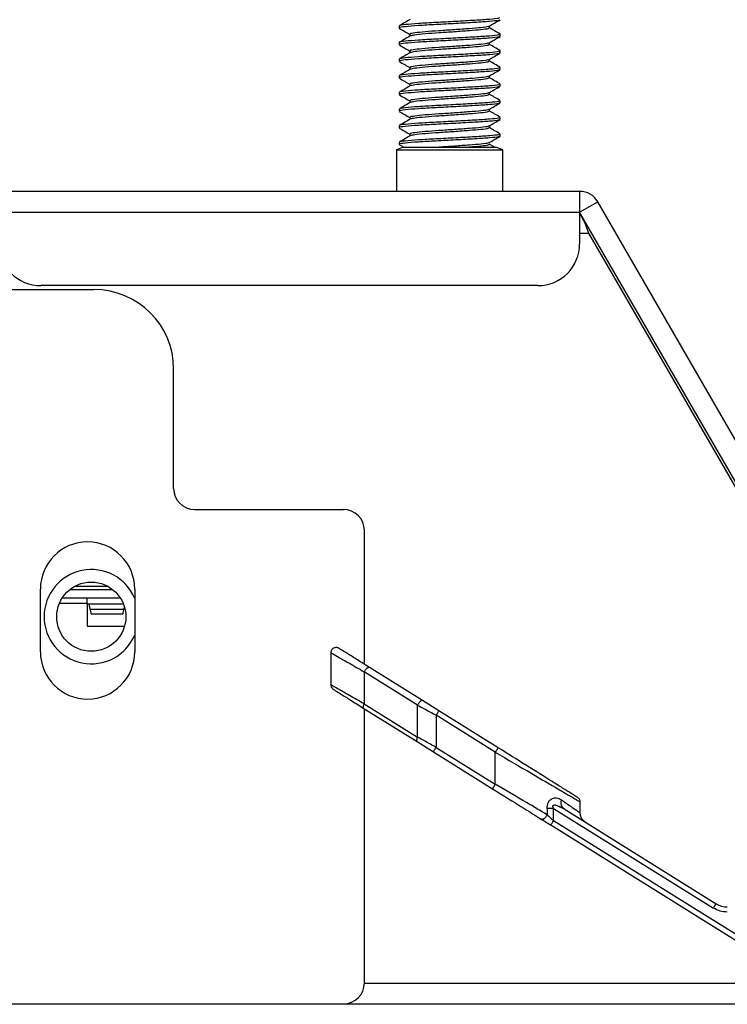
# Paper-space layout 'Sheet2' of a CAD drawing. Header units: millimetres. Extents: x 0 to 1118, y 0 to 864.
# Tile 21 of 232: x 323 to 334, y 160 to 176. Entities that reach past the tile are written whole.
import ezdxf

# ---------------------------------------------------------------- set-up
doc = ezdxf.new("R2010")
doc.units = ezdxf.units.MM

psp = doc.layouts.new('Sheet2')

# ---------------------------------------------------------------- linework, layer by layer
at = {"color": 7, "linetype": 'Continuous', "lineweight": 30}
for p, q in [((328.8049, 175.4373), (328.8049, 175.4042)), ((328.9768, 175.305), (328.9768, 175.2744)), ((330.2417, 175.4042), (330.2417, 175.4349)), ((330.4136, 175.2719), (330.4136, 175.305)), ((328.8049, 175.1727), (328.8049, 175.1396)), ((330.2417, 175.1396), (330.2417, 175.1703)), ((328.9768, 175.0404), (328.9768, 175.0098)), ((330.4136, 175.0073), (330.4136, 175.0404)), ((328.8049, 174.9081), (328.8049, 174.8751)), ((330.2417, 174.8751), (330.2417, 174.9058)), ((328.9768, 174.7758), (328.9768, 174.7452)), ((330.4136, 174.7428), (330.4136, 174.7758)), ((328.8049, 174.6435), (328.8049, 174.6105)), ((328.9768, 174.5113), (328.9768, 174.4806)), ((330.2417, 174.6105), (330.2417, 174.6412)), ((330.4136, 174.4782), (330.4136, 174.5113)), ((328.8049, 174.379), (328.8049, 174.3459)), ((330.2417, 174.3459), (330.2417, 174.3766)), ((328.9768, 174.2467), (328.9768, 174.216)), ((330.4136, 174.2136), (330.4136, 174.2467)), ((328.8049, 174.1144), (328.8049, 174.0813)), ((330.2417, 174.0813), (330.2417, 174.112)), ((328.9768, 173.9821), (328.9768, 173.9514)), ((330.4136, 173.949), (330.4136, 173.9821)), ((328.8049, 173.8498), (328.8049, 173.8167)), ((328.9768, 173.7175), (328.9768, 173.6869)), ((330.2417, 173.8167), (330.2417, 173.8474)), ((330.4136, 173.6844), (330.4136, 173.7175)), ((328.8049, 173.5852), (328.8049, 173.5521)), ((328.8727, 173.5074), (328.7626, 173.4674)), ((328.7626, 173.4674), (328.7626, 172.8057)), ((328.7626, 173.4674), (330.4251, 173.4674)), ((328.8079, 173.5486), (328.8796, 173.507)), ((328.8727, 173.5074), (330.3459, 173.5074)), ((330.3166, 173.5112), (330.2383, 173.5566)), ((330.4559, 173.4674), (330.3459, 173.5074)), ((330.4251, 173.4674), (330.4559, 173.4674)), ((330.4559, 172.8057), (330.4559, 173.4674)), ((331.6758, 172.8057), (322.4449, 172.8057)), ((331.6758, 172.8057), (331.6758, 172.4724)), ((331.6758, 172.4724), (331.9645, 172.6391)), ((334.8683, 167.6096), (331.9645, 172.6391)), ((322.4449, 172.4724), (331.6758, 172.4724)), ((331.6758, 172.4724), (331.6758, 171.9724)), ((334.5796, 167.4429), (331.6758, 172.4724)), ((331.8177, 172.1391), (334.6718, 167.1957)), ((259.7541, 171.2454), (323.9541, 171.2454)), ((331.0091, 171.3057), (323.1116, 171.3057)), ((325.2208, 168.0787), (325.2208, 169.9787)), ((325.5541, 167.7454), (327.9205, 167.7454)), ((328.2539, 165.2824), (328.2539, 167.4121)), ((323.6491, 166.5224), (324.1741, 166.5224)), ((323.1026, 165.4787), (323.1026, 166.4787)), ((324.6026, 166.4787), (324.6026, 165.4787)), ((323.4506, 166.3391), (323.8449, 166.3391)), ((323.8449, 166.2557), (323.8449, 166.3391)), ((323.8449, 166.3391), (324.3726, 166.3391)), ((323.8449, 166.2557), (323.8449, 165.8891)), ((324.4239, 166.2391), (323.8449, 166.2391)), ((324.4286, 166.1516), (323.8946, 166.1516)), ((323.9102, 166.0851), (324.413, 166.0851)), ((323.8449, 165.8891), (324.4407, 165.8891)), ((327.72, 165.468), (327.72, 164.9547)), ((329.0982, 164.6333), (328.2519, 165.1621)), ((328.2519, 165.1621), (328.2519, 164.6511)), ((329.1795, 164.704), (328.3332, 165.2328)), ((328.2519, 164.6511), (329.0982, 164.1223)), ((329.0982, 164.1223), (329.0982, 164.6333)), ((329.4394, 164.5416), (329.1795, 164.704)), ((328.2449, 164.5805), (329.0912, 164.0516)), ((328.2539, 160.2121), (328.2539, 164.5749)), ((330.3788, 163.9545), (329.4394, 164.5416)), ((329.3953, 164.4709), (329.3953, 163.9599)), ((330.3347, 163.8839), (329.3953, 164.4709)), ((329.0912, 164.0516), (329.3511, 163.8892)), ((329.3511, 163.8892), (330.2905, 163.3022)), ((329.3953, 163.9599), (330.3347, 163.3729)), ((330.3347, 163.3729), (330.3347, 163.8839)), ((331.6847, 162.9164), (331.6847, 163.0924)), ((331.1603, 162.9899), (331.1603, 162.8889)), ((331.2622, 162.9899), (331.1603, 162.9899)), ((331.2622, 162.7933), (331.2622, 162.9899)), ((331.2622, 162.9899), (333.8027, 161.4024)), ((331.3613, 163.0142), (331.4286, 162.9841)), ((331.3635, 163.0191), (331.4037, 163.0073)), ((331.4286, 162.9841), (333.8469, 161.473)), ((334.2222, 160.9437), (331.2622, 162.7933)), ((334.178, 160.873), (331.218, 162.7227)), ((618.9049, 159.8724), (216.4983, 159.8724)), ((255.4544, 159.8787), (327.9205, 159.8787))]:
    psp.add_line(p, q, dxfattribs=at)
at = {"color": 8, "linetype": 'Continuous', "lineweight": 30}
for p, q in [((331.6758, 172.1391), (331.8177, 172.1391)), ((323.5729, 166.4724), (324.2503, 166.4724)), ((323.4061, 166.2557), (323.8449, 166.2557)), ((334.838, 160.2057), (328.2538, 160.2057))]:
    psp.add_line(p, q, dxfattribs=at)
at = {"color": 7, "linetype": 'Continuous', "lineweight": 30, "flags": 128}
psp.add_lwpolyline([(331.218, 162.7227), (331.2189, 162.724), (331.2214, 162.728), (331.2255, 162.7346), (331.231, 162.7434), (331.2376, 162.7541), (331.2453, 162.7663), (331.2536, 162.7795), (331.2622, 162.7933)], dxfattribs=at)
at = {"color": 7, "linetype": 'Continuous', "lineweight": 30}
psp.add_circle((323.9116, 166.0391), 0.55, dxfattribs=at)
for centre, radius, start, end in [((331.6758, 172.4724), 0.3333, 30, 90), ((323.1116, 171.9724), 0.6667, 180, 270), ((331.0091, 171.9724), 0.6667, 270, 0), ((323.9541, 169.9787), 1.2667, 0, 90), ((325.5541, 168.0787), 0.3333, 180, 270), ((327.9205, 167.4121), 0.3333, 0, 90), ((323.8526, 166.4787), 0.75, 0, 180), ((323.9116, 166.0391), 0.75, 22.87769, 337.12231), ((323.8526, 165.4787), 0.75, 180, 0), ((334.0235, 161.7557), 0.3333, 238, 270), ((327.9205, 160.2121), 0.3333, 270, 0)]:
    psp.add_arc(centre, radius, start, end, dxfattribs=at)
for centre, major_axis, start_param, end_param in [((323.8741, 165.7391), (0, 0.5), 5.6827826, 6.2831853), ((324.4491, 165.7391), (0, 0.5), 0.3706553, 0.6004027), ((323.9102, 166.4651), (0, 0.38), 2.54119, 3.1415927), ((324.413, 166.4651), (0, 0.38), 3.1415927, 3.7419953)]:
    psp.add_ellipse(centre, major_axis=major_axis, ratio=0.0725806, start_param=start_param, end_param=end_param, dxfattribs=at)
for points, knots in [([(328.9824, 175.5422), (328.9537, 175.5255), (328.8961, 175.4921), (328.8385, 175.4587), (328.8097, 175.442)], [0, 0, 0, 0, 0.4997908, 1, 1, 1, 1]), ([(330.4, 175.5696), (330.3997, 175.5657), (330.399, 175.5562), (330.2566, 175.5407), (330.0161, 175.5258), (329.7099, 175.5078), (329.3893, 175.4918), (329.0993, 175.4759), (328.8969, 175.4578), (328.7992, 175.4465), (328.8147, 175.4391), (328.8186, 175.4373)], [0, 0, 0, 0, 0.08622134, 0.2124673, 0.33477719, 0.46213015, 0.58622259, 0.71031191, 0.83766368, 0.95997598, 1, 1, 1, 1]), ([(330.4, 175.5365), (330.3997, 175.5327), (330.399, 175.5232), (330.2566, 175.5076), (330.0161, 175.4927), (329.7099, 175.4747), (329.3893, 175.4587), (329.0993, 175.4428), (328.8969, 175.4247), (328.7992, 175.4134), (328.8147, 175.406), (328.8186, 175.4042)], [0, 0, 0, 0, 0.0862214, 0.2124673, 0.3347772, 0.4621302, 0.5862226, 0.7103119, 0.8376637, 0.9599759, 1, 1, 1, 1]), ([(330.2376, 175.4325), (330.2664, 175.4493), (330.3241, 175.4828), (330.3818, 175.5162), (330.4106, 175.533)], [0, 0, 0, 0, 0.4997026, 1, 1, 1, 1]), ([(328.8079, 175.4007), (328.8368, 175.3839), (328.893, 175.3513), (328.9493, 175.3186), (328.9768, 175.3026)], [0, 0, 0, 0, 0.5124775, 1, 1, 1, 1]), ([(330.4, 175.305), (330.3997, 175.3011), (330.399, 175.2916), (330.2566, 175.2761), (330.0161, 175.2612), (329.7099, 175.2432), (329.3893, 175.2272), (329.0993, 175.2113), (328.8969, 175.1932), (328.7992, 175.1819), (328.8147, 175.1745), (328.8186, 175.1727)], [0, 0, 0, 0, 0.0862214, 0.2124673, 0.3347772, 0.4621302, 0.5862226, 0.7103119, 0.8376636, 0.9599759, 1, 1, 1, 1]), ([(330.226, 175.4325), (330.2252, 175.4303), (330.2226, 175.4223), (330.1169, 175.4084), (329.9295, 175.3935), (329.6883, 175.3755), (329.4363, 175.3595), (329.2082, 175.3436), (329.0491, 175.3255), (328.9722, 175.3142), (328.9845, 175.3068), (328.9875, 175.305)], [0, 0, 0, 0, 0.0527921, 0.1836603, 0.3104373, 0.4424554, 0.5710847, 0.6997158, 0.8317338, 0.9585128, 1, 1, 1, 1]), ([(330.231, 175.4042), (330.2308, 175.4004), (330.2303, 175.3909), (330.1183, 175.3753), (329.9291, 175.3604), (329.6886, 175.3424), (329.4357, 175.3265), (329.2106, 175.3105), (329.0407, 175.2926), (329.0016, 175.2824), (328.9825, 175.2775)], [0, 0, 0, 0, 0.0899272, 0.221594, 0.349145, 0.481969, 0.6113834, 0.7407997, 0.8736235, 1, 1, 1, 1]), ([(330.4113, 175.3083), (330.3825, 175.325), (330.326, 175.3578), (330.2694, 175.3907), (330.2417, 175.4067)], [0, 0, 0, 0, 0.5103911, 1, 1, 1, 1]), ([(328.8079, 175.1361), (328.8368, 175.1194), (328.893, 175.0867), (328.9493, 175.054), (328.9768, 175.038)], [0, 0, 0, 0, 0.5124775, 1, 1, 1, 1]), ([(328.9824, 175.2776), (328.9537, 175.2609), (328.8961, 175.2275), (328.8385, 175.1941), (328.8097, 175.1774)], [0, 0, 0, 0, 0.4997939, 1, 1, 1, 1]), ([(330.4, 175.2719), (330.3997, 175.2681), (330.399, 175.2586), (330.2566, 175.243), (330.0161, 175.2281), (329.7099, 175.2101), (329.3893, 175.1941), (329.0993, 175.1782), (328.8969, 175.1601), (328.7992, 175.1489), (328.8147, 175.1415), (328.8186, 175.1396)], [0, 0, 0, 0, 0.0862214, 0.2124673, 0.3347772, 0.4621302, 0.5862226, 0.7103119, 0.8376637, 0.959976, 1, 1, 1, 1]), ([(330.226, 175.168), (330.2252, 175.1657), (330.2226, 175.1577), (330.1169, 175.1438), (329.9295, 175.1289), (329.6883, 175.1109), (329.4363, 175.0949), (329.2082, 175.079), (329.0491, 175.0609), (328.9722, 175.0496), (328.9845, 175.0422), (328.9875, 175.0404)], [0, 0, 0, 0, 0.0527921, 0.1836603, 0.3104373, 0.4424555, 0.5710847, 0.6997158, 0.8317338, 0.9585129, 1, 1, 1, 1]), ([(330.231, 175.1396), (330.2308, 175.1358), (330.2303, 175.1263), (330.1183, 175.1107), (329.9291, 175.0958), (329.6886, 175.0778), (329.4357, 175.0619), (329.2106, 175.0459), (329.0407, 175.0281), (329.0016, 175.0179), (328.9825, 175.0129)], [0, 0, 0, 0, 0.0899272, 0.2215941, 0.349145, 0.481969, 0.6113834, 0.7407997, 0.8736235, 1, 1, 1, 1]), ([(330.2376, 175.1679), (330.2664, 175.1847), (330.3241, 175.2182), (330.3818, 175.2517), (330.4106, 175.2684)], [0, 0, 0, 0, 0.4997026, 1, 1, 1, 1]), ([(330.4113, 175.0437), (330.3825, 175.0605), (330.326, 175.0932), (330.2694, 175.1261), (330.2417, 175.1422)], [0, 0, 0, 0, 0.5103911, 1, 1, 1, 1]), ([(328.9824, 175.013), (328.9537, 174.9963), (328.8961, 174.9629), (328.8385, 174.9295), (328.8097, 174.9128)], [0, 0, 0, 0, 0.4997939, 1, 1, 1, 1]), ([(330.4, 175.0404), (330.3997, 175.0366), (330.399, 175.0271), (330.2566, 175.0115), (330.0161, 174.9966), (329.7099, 174.9786), (329.3893, 174.9626), (329.0993, 174.9467), (328.8969, 174.9286), (328.7992, 174.9173), (328.8147, 174.91), (328.8186, 174.9081)], [0, 0, 0, 0, 0.0862214, 0.2124673, 0.3347772, 0.4621302, 0.5862226, 0.7103119, 0.8376637, 0.9599759, 1, 1, 1, 1]), ([(330.4, 175.0073), (330.3997, 175.0035), (330.399, 174.994), (330.2566, 174.9784), (330.0161, 174.9635), (329.7099, 174.9455), (329.3893, 174.9296), (329.0993, 174.9136), (328.8969, 174.8955), (328.7992, 174.8843), (328.8147, 174.8769), (328.8186, 174.8751)], [0, 0, 0, 0, 0.0862214, 0.2124673, 0.3347772, 0.4621302, 0.5862226, 0.7103119, 0.8376637, 0.9599759, 1, 1, 1, 1]), ([(330.2376, 174.9034), (330.2664, 174.9201), (330.3241, 174.9536), (330.3818, 174.9871), (330.4106, 175.0038)], [0, 0, 0, 0, 0.4997026, 1, 1, 1, 1]), ([(328.8079, 174.8715), (328.8368, 174.8548), (328.893, 174.8221), (328.9493, 174.7894), (328.9768, 174.7735)], [0, 0, 0, 0, 0.5124775, 1, 1, 1, 1]), ([(330.226, 174.9034), (330.2252, 174.9011), (330.2226, 174.8931), (330.1169, 174.8792), (329.9295, 174.8643), (329.6883, 174.8463), (329.4363, 174.8303), (329.2082, 174.8144), (329.0491, 174.7963), (328.9722, 174.7851), (328.9845, 174.7777), (328.9875, 174.7758)], [0, 0, 0, 0, 0.0527921, 0.1836602, 0.3104373, 0.4424554, 0.5710847, 0.6997158, 0.8317337, 0.9585128, 1, 1, 1, 1]), ([(330.231, 174.8751), (330.2308, 174.8712), (330.2303, 174.8617), (330.1183, 174.8461), (329.9291, 174.8312), (329.6886, 174.8132), (329.4357, 174.7973), (329.2106, 174.7813), (329.0407, 174.7635), (329.0016, 174.7533), (328.9825, 174.7483)], [0, 0, 0, 0, 0.0899272, 0.221594, 0.349145, 0.481969, 0.6113834, 0.7407997, 0.8736235, 1, 1, 1, 1]), ([(330.4113, 174.7792), (330.3825, 174.7959), (330.326, 174.8287), (330.2694, 174.8615), (330.2417, 174.8776)], [0, 0, 0, 0, 0.5103879, 1, 1, 1, 1]), ([(328.9824, 174.7485), (328.9537, 174.7318), (328.8961, 174.6983), (328.8385, 174.665), (328.8097, 174.6483)], [0, 0, 0, 0, 0.4997908, 1, 1, 1, 1]), ([(330.4, 174.7758), (330.3997, 174.772), (330.399, 174.7625), (330.2566, 174.7469), (330.0161, 174.732), (329.7099, 174.714), (329.3893, 174.6981), (329.0993, 174.6821), (328.8969, 174.664), (328.7992, 174.6528), (328.8147, 174.6454), (328.8186, 174.6435)], [0, 0, 0, 0, 0.08622134, 0.2124673, 0.33477719, 0.46213015, 0.58622259, 0.71031191, 0.83766368, 0.95997598, 1, 1, 1, 1]), ([(330.4, 174.7428), (330.3997, 174.7389), (330.399, 174.7294), (330.2566, 174.7138), (330.0161, 174.699), (329.7099, 174.6809), (329.3893, 174.665), (329.0993, 174.649), (328.8969, 174.631), (328.7992, 174.6197), (328.8147, 174.6123), (328.8186, 174.6105)], [0, 0, 0, 0, 0.0862214, 0.2124673, 0.3347772, 0.4621302, 0.5862226, 0.7103119, 0.8376637, 0.9599759, 1, 1, 1, 1]), ([(330.2376, 174.6388), (330.2664, 174.6555), (330.3241, 174.689), (330.3818, 174.7225), (330.4106, 174.7392)], [0, 0, 0, 0, 0.4997026, 1, 1, 1, 1]), ([(328.8079, 174.6069), (328.8368, 174.5902), (328.893, 174.5575), (328.9493, 174.5248), (328.9768, 174.5089)], [0, 0, 0, 0, 0.5124775, 1, 1, 1, 1]), ([(330.4, 174.5113), (330.3997, 174.5074), (330.399, 174.4979), (330.2566, 174.4823), (330.0161, 174.4674), (329.7099, 174.4494), (329.3893, 174.4335), (329.0993, 174.4175), (328.8969, 174.3994), (328.7992, 174.3882), (328.8147, 174.3808), (328.8186, 174.379)], [0, 0, 0, 0, 0.0862214, 0.2124673, 0.3347772, 0.4621302, 0.5862226, 0.7103119, 0.8376636, 0.9599759, 1, 1, 1, 1]), ([(330.226, 174.6388), (330.2252, 174.6365), (330.2226, 174.6286), (330.1169, 174.6146), (329.9295, 174.5997), (329.6883, 174.5817), (329.4363, 174.5658), (329.2082, 174.5498), (329.0491, 174.5317), (328.9722, 174.5205), (328.9845, 174.5131), (328.9875, 174.5113)], [0, 0, 0, 0, 0.0527921, 0.1836602, 0.3104373, 0.4424554, 0.5710847, 0.6997158, 0.8317338, 0.9585128, 1, 1, 1, 1]), ([(330.231, 174.6105), (330.2308, 174.6066), (330.2303, 174.5971), (330.1183, 174.5815), (329.9291, 174.5667), (329.6886, 174.5486), (329.4357, 174.5327), (329.2106, 174.5167), (329.0407, 174.4989), (329.0016, 174.4887), (328.9825, 174.4837)], [0, 0, 0, 0, 0.0899272, 0.221594, 0.349145, 0.481969, 0.6113834, 0.7407996, 0.8736234, 1, 1, 1, 1]), ([(330.4113, 174.5146), (330.3825, 174.5313), (330.326, 174.5641), (330.2694, 174.5969), (330.2417, 174.613)], [0, 0, 0, 0, 0.5103911, 1, 1, 1, 1]), ([(328.8079, 174.3423), (328.8368, 174.3256), (328.893, 174.293), (328.9493, 174.2602), (328.9768, 174.2443)], [0, 0, 0, 0, 0.5124806, 1, 1, 1, 1]), ([(328.9824, 174.4839), (328.9537, 174.4672), (328.8961, 174.4338), (328.8385, 174.4004), (328.8097, 174.3837)], [0, 0, 0, 0, 0.4997939, 1, 1, 1, 1]), ([(330.4, 174.4782), (330.3997, 174.4743), (330.399, 174.4648), (330.2566, 174.4493), (330.0161, 174.4344), (329.7099, 174.4164), (329.3893, 174.4004), (329.0993, 174.3845), (328.8969, 174.3664), (328.7992, 174.3551), (328.8147, 174.3477), (328.8186, 174.3459)], [0, 0, 0, 0, 0.0862214, 0.2124673, 0.3347772, 0.4621302, 0.5862226, 0.7103119, 0.8376637, 0.959976, 1, 1, 1, 1]), ([(330.226, 174.3742), (330.2252, 174.3719), (330.2226, 174.364), (330.1169, 174.35), (329.9295, 174.3352), (329.6883, 174.3171), (329.4363, 174.3012), (329.2082, 174.2852), (329.0491, 174.2672), (328.9722, 174.2559), (328.9845, 174.2485), (328.9875, 174.2467)], [0, 0, 0, 0, 0.0527921, 0.1836603, 0.3104373, 0.4424555, 0.5710847, 0.6997158, 0.8317338, 0.9585129, 1, 1, 1, 1]), ([(330.231, 174.3459), (330.2308, 174.342), (330.2303, 174.3325), (330.1183, 174.317), (329.9291, 174.3021), (329.6886, 174.2841), (329.4357, 174.2681), (329.2106, 174.2521), (329.0407, 174.2343), (329.0016, 174.2241), (328.9825, 174.2191)], [0, 0, 0, 0, 0.0899272, 0.2215941, 0.349145, 0.481969, 0.6113834, 0.7407997, 0.8736235, 1, 1, 1, 1]), ([(330.2376, 174.3742), (330.2664, 174.3909), (330.3241, 174.4245), (330.3818, 174.4579), (330.4106, 174.4746)], [0, 0, 0, 0, 0.4997026, 1, 1, 1, 1]), ([(330.4113, 174.25), (330.3825, 174.2667), (330.326, 174.2995), (330.2694, 174.3323), (330.2417, 174.3484)], [0, 0, 0, 0, 0.5103911, 1, 1, 1, 1]), ([(328.9824, 174.2193), (328.9537, 174.2026), (328.8961, 174.1692), (328.8385, 174.1358), (328.8097, 174.1191)], [0, 0, 0, 0, 0.4997939, 1, 1, 1, 1]), ([(330.4, 174.2467), (330.3997, 174.2428), (330.399, 174.2333), (330.2566, 174.2177), (330.0161, 174.2029), (329.7099, 174.1848), (329.3893, 174.1689), (329.0993, 174.1529), (328.8969, 174.1349), (328.7992, 174.1236), (328.8147, 174.1162), (328.8186, 174.1144)], [0, 0, 0, 0, 0.0862214, 0.2124673, 0.3347772, 0.4621302, 0.5862226, 0.7103119, 0.8376637, 0.9599759, 1, 1, 1, 1]), ([(330.4, 174.2136), (330.3997, 174.2097), (330.399, 174.2002), (330.2566, 174.1847), (330.0161, 174.1698), (329.7099, 174.1518), (329.3893, 174.1358), (329.0993, 174.1199), (328.8969, 174.1018), (328.7992, 174.0905), (328.8147, 174.0831), (328.8186, 174.0813)], [0, 0, 0, 0, 0.0862214, 0.2124673, 0.3347772, 0.4621302, 0.5862226, 0.7103119, 0.8376636, 0.9599759, 1, 1, 1, 1]), ([(330.2376, 174.1096), (330.2664, 174.1264), (330.3241, 174.1599), (330.3818, 174.1933), (330.4106, 174.2101)], [0, 0, 0, 0, 0.4997026, 1, 1, 1, 1]), ([(328.8079, 174.0778), (328.8368, 174.061), (328.893, 174.0284), (328.9493, 173.9957), (328.9768, 173.9797)], [0, 0, 0, 0, 0.5124775, 1, 1, 1, 1]), ([(330.226, 174.1096), (330.2252, 174.1073), (330.2226, 174.0994), (330.1169, 174.0854), (329.9295, 174.0706), (329.6883, 174.0526), (329.4363, 174.0366), (329.2082, 174.0207), (329.0491, 174.0026), (328.9722, 173.9913), (328.9845, 173.9839), (328.9875, 173.9821)], [0, 0, 0, 0, 0.05279215, 0.18366018, 0.31043734, 0.44245549, 0.57108468, 0.69971582, 0.83173382, 0.95851291, 1, 1, 1, 1]), ([(330.231, 174.0813), (330.2308, 174.0774), (330.2303, 174.0679), (330.1183, 174.0524), (329.9291, 174.0375), (329.6886, 174.0195), (329.4357, 174.0035), (329.2106, 173.9875), (329.0407, 173.9697), (329.0016, 173.9595), (328.9825, 173.9546)], [0, 0, 0, 0, 0.0899272, 0.221594, 0.349145, 0.481969, 0.6113834, 0.7407997, 0.8736235, 1, 1, 1, 1]), ([(330.4113, 173.9854), (330.3825, 174.0021), (330.326, 174.0349), (330.2694, 174.0677), (330.2417, 174.0838)], [0, 0, 0, 0, 0.5103879, 1, 1, 1, 1]), ([(328.9824, 173.9547), (328.9537, 173.938), (328.8961, 173.9046), (328.8385, 173.8712), (328.8097, 173.8545)], [0, 0, 0, 0, 0.4997908, 1, 1, 1, 1]), ([(330.4, 173.9821), (330.3997, 173.9782), (330.399, 173.9687), (330.2566, 173.9532), (330.0161, 173.9383), (329.7099, 173.9203), (329.3893, 173.9043), (329.0993, 173.8884), (328.8969, 173.8703), (328.7992, 173.859), (328.8147, 173.8516), (328.8186, 173.8498)], [0, 0, 0, 0, 0.0862214, 0.2124673, 0.3347772, 0.4621302, 0.5862226, 0.7103119, 0.8376637, 0.9599759, 1, 1, 1, 1]), ([(330.4, 173.949), (330.3997, 173.9452), (330.399, 173.9357), (330.2566, 173.9201), (330.0161, 173.9052), (329.7099, 173.8872), (329.3893, 173.8712), (329.0993, 173.8553), (328.8969, 173.8372), (328.7992, 173.8259), (328.8147, 173.8185), (328.8186, 173.8167)], [0, 0, 0, 0, 0.0862214, 0.2124673, 0.3347772, 0.4621302, 0.5862226, 0.7103119, 0.8376637, 0.9599759, 1, 1, 1, 1]), ([(330.2376, 173.845), (330.2664, 173.8618), (330.3241, 173.8953), (330.3818, 173.9287), (330.4106, 173.9455)], [0, 0, 0, 0, 0.4996995, 1, 1, 1, 1]), ([(328.8079, 173.8132), (328.8368, 173.7964), (328.893, 173.7638), (328.9493, 173.7311), (328.9768, 173.7151)], [0, 0, 0, 0, 0.5124775, 1, 1, 1, 1]), ([(330.4, 173.7175), (330.3997, 173.7136), (330.399, 173.7041), (330.2566, 173.6886), (330.0161, 173.6737), (329.7099, 173.6557), (329.3893, 173.6397), (329.0993, 173.6238), (328.8969, 173.6057), (328.7992, 173.5944), (328.8147, 173.587), (328.8186, 173.5852)], [0, 0, 0, 0, 0.0862214, 0.2124673, 0.3347772, 0.4621302, 0.5862226, 0.7103119, 0.8376637, 0.959976, 1, 1, 1, 1]), ([(330.226, 173.845), (330.2252, 173.8428), (330.2226, 173.8348), (330.1169, 173.8209), (329.9295, 173.806), (329.6883, 173.788), (329.4363, 173.772), (329.2082, 173.7561), (329.0491, 173.738), (328.9722, 173.7267), (328.9845, 173.7193), (328.9875, 173.7175)], [0, 0, 0, 0, 0.0527921, 0.1836602, 0.3104373, 0.4424554, 0.5710847, 0.6997158, 0.8317338, 0.9585128, 1, 1, 1, 1]), ([(330.231, 173.8167), (330.2308, 173.8129), (330.2303, 173.8034), (330.1183, 173.7878), (329.9291, 173.7729), (329.6886, 173.7549), (329.4357, 173.7389), (329.2106, 173.723), (329.0407, 173.7051), (329.0016, 173.6949), (328.9825, 173.69)], [0, 0, 0, 0, 0.0899272, 0.221594, 0.349145, 0.481969, 0.6113834, 0.7407996, 0.8736234, 1, 1, 1, 1]), ([(330.4113, 173.7208), (330.3825, 173.7375), (330.326, 173.7703), (330.2694, 173.8032), (330.2417, 173.8192)], [0, 0, 0, 0, 0.5103911, 1, 1, 1, 1]), ([(328.9824, 173.6901), (328.9537, 173.6734), (328.8961, 173.64), (328.8385, 173.6066), (328.8097, 173.5899)], [0, 0, 0, 0, 0.4997939, 1, 1, 1, 1]), ([(330.4, 173.6844), (330.3997, 173.6806), (330.399, 173.6711), (330.2566, 173.6555), (330.0161, 173.6406), (329.7099, 173.6226), (329.3893, 173.6066), (329.0993, 173.5907), (328.8969, 173.5726), (328.7992, 173.5614), (328.8147, 173.554), (328.8186, 173.5521)], [0, 0, 0, 0, 0.0862214, 0.2124673, 0.3347772, 0.4621302, 0.5862226, 0.7103119, 0.8376637, 0.959976, 1, 1, 1, 1]), ([(330.226, 173.5805), (330.2252, 173.5782), (330.2226, 173.5702), (330.1168, 173.5563), (329.9298, 173.5414), (329.6873, 173.5234), (329.5219, 173.5127), (329.4403, 173.5074)], [0, 0, 0, 0, 0.0924419, 0.321599, 0.5435924, 0.7747632, 1, 1, 1, 1]), ([(330.2376, 173.5804), (330.2664, 173.5972), (330.3241, 173.6307), (330.3818, 173.6642), (330.4106, 173.6809)], [0, 0, 0, 0, 0.4997026, 1, 1, 1, 1]), ([(330.231, 173.5521), (330.2308, 173.5483), (330.2303, 173.5388), (330.1183, 173.5232), (329.991, 173.5133), (329.9182, 173.5076), (329.9157, 173.5074)], [0, 0, 0, 0, 0.2542352, 0.6264737, 0.9870757, 1, 1, 1, 1]), ([(331.6758, 172.4418), (331.688, 172.4269), (331.7149, 172.3942), (331.7564, 172.3019), (331.7916, 172.2102), (331.812, 172.1547), (331.8177, 172.1391)], [0, 0, 0, 0, 0.2574059, 0.5676478, 0.8779145, 1, 1, 1, 1]), ([(327.8475, 165.5363), (327.8405, 165.5399), (327.8266, 165.5471), (327.8035, 165.5499), (327.7816, 165.5471), (327.7621, 165.539), (327.745, 165.5265), (327.7312, 165.5092), (327.7216, 165.4879), (327.7205, 165.4724), (327.72, 165.4645)], [0, 0, 0, 0, 0.1313948, 0.2613833, 0.385235, 0.4995058, 0.6142738, 0.7385088, 0.8686809, 1, 1, 1, 1]), ([(328.3332, 165.2328), (328.2678, 165.2737), (328.137, 165.3554), (327.9811, 165.4528), (327.8695, 165.5225), (327.8548, 165.5317), (327.8475, 165.5363)], [0, 0, 0, 0, 0.2511178, 0.501445, 0.7510249, 1, 1, 1, 1]), ([(328.2519, 165.1621), (328.2549, 165.1676), (328.2607, 165.1786), (328.2715, 165.1942), (328.2829, 165.2081), (328.2948, 165.2198), (328.3063, 165.2285), (328.317, 165.2338), (328.3263, 165.2356), (328.3309, 165.2337), (328.3332, 165.2328)], [0, 0, 0, 0, 0.1249885, 0.2499906, 0.3749846, 0.4999934, 0.6249937, 0.7499782, 0.8749809, 1, 1, 1, 1]), ([(327.7202, 164.9535), (327.7211, 164.9445), (327.723, 164.9258), (327.7372, 164.9009), (327.752, 164.8895), (327.7591, 164.884)], [0, 0, 0, 0, 0.3285274, 0.6737295, 1, 1, 1, 1]), ([(327.7591, 164.884), (327.7665, 164.8794), (327.7812, 164.8702), (327.8928, 164.8005), (328.0487, 164.7031), (328.1794, 164.6214), (328.2449, 164.5805)], [0, 0, 0, 0, 0.2489774, 0.4985543, 0.7488883, 1, 1, 1, 1]), ([(328.2449, 164.5805), (328.2423, 164.5831), (328.2372, 164.5885), (328.2365, 164.6054), (328.241, 164.6269), (328.2483, 164.6431), (328.2519, 164.6511)], [0, 0, 0, 0, 0.2499803, 0.5000263, 0.7499936, 1, 1, 1, 1]), ([(329.1795, 164.704), (329.1772, 164.7049), (329.1726, 164.7068), (329.1633, 164.7049), (329.1526, 164.6997), (329.1411, 164.691), (329.1293, 164.6793), (329.1178, 164.6653), (329.107, 164.6497), (329.1012, 164.6388), (329.0982, 164.6333)], [0, 0, 0, 0, 0.125021, 0.2499701, 0.3750097, 0.5000061, 0.6249775, 0.7499958, 0.8750077, 1, 1, 1, 1]), ([(329.0982, 164.6333), (329.1378, 164.6115), (329.2331, 164.5591), (329.3354, 164.5034), (329.3953, 164.4709)], [0, 0, 0, 0, 0.4156198, 1, 1, 1, 1]), ([(329.3953, 164.4709), (329.4011, 164.4801), (329.4126, 164.4987), (329.4272, 164.522), (329.4374, 164.5384), (329.4388, 164.5405), (329.4394, 164.5416)], [0, 0, 0, 0, 0.2499691, 0.4999836, 0.7499505, 1, 1, 1, 1]), ([(329.0982, 164.1223), (329.0946, 164.1142), (329.0873, 164.0981), (329.0828, 164.0766), (329.0835, 164.0596), (329.0886, 164.0543), (329.0912, 164.0516)], [0, 0, 0, 0, 0.2500023, 0.5000168, 0.7500049, 1, 1, 1, 1]), ([(329.3953, 163.9599), (329.3354, 163.9924), (329.2331, 164.0481), (329.1378, 164.1005), (329.0982, 164.1223)], [0, 0, 0, 0, 0.5843836, 1, 1, 1, 1]), ([(329.3511, 163.8892), (329.3518, 163.8903), (329.3531, 163.8924), (329.3633, 163.9088), (329.3779, 163.9321), (329.3895, 163.9506), (329.3953, 163.9599)], [0, 0, 0, 0, 0.2500498, 0.4999956, 0.7500227, 1, 1, 1, 1]), ([(330.3788, 163.9545), (330.3782, 163.9535), (330.3768, 163.9514), (330.3666, 163.935), (330.352, 163.9117), (330.3405, 163.8931), (330.3347, 163.8839)], [0, 0, 0, 0, 0.2500467, 0.5000197, 0.7500179, 1, 1, 1, 1]), ([(331.6455, 163.1631), (331.6399, 163.1666), (331.6286, 163.1736), (331.541, 163.2283), (331.4108, 163.3097), (331.1873, 163.4493), (330.8399, 163.6665), (330.5326, 163.8584), (330.3788, 163.9545)], [0, 0, 0, 0, 0.1247222, 0.2495499, 0.3745574, 0.4997435, 0.7495862, 1, 1, 1, 1]), ([(330.3347, 163.3729), (330.3289, 163.3636), (330.3173, 163.3451), (330.3027, 163.3218), (330.2925, 163.3054), (330.2912, 163.3033), (330.2905, 163.3022)], [0, 0, 0, 0, 0.2499691, 0.4999836, 0.7499505, 1, 1, 1, 1]), ([(330.2905, 163.3022), (330.4279, 163.2164), (330.7023, 163.0449), (330.9443, 162.8937), (331.0651, 162.8182)], [0, 0, 0, 0, 0.5004087, 1, 1, 1, 1]), ([(331.1603, 162.8889), (331.0525, 162.952), (330.7977, 163.1014), (330.5041, 163.2735), (330.3347, 163.3729)], [0, 0, 0, 0, 0.4226111, 1, 1, 1, 1]), ([(331.1603, 162.9899), (331.1612, 163.008), (331.1629, 163.0425), (331.1802, 163.0895), (331.2078, 163.1259), (331.2527, 163.154), (331.3185, 163.1622), (331.3625, 163.1386), (331.387, 163.1255)], [0, 0, 0, 0, 0.1292168, 0.2466468, 0.3633817, 0.4872315, 0.7133262, 1, 1, 1, 1]), ([(331.4286, 162.9841), (331.4197, 162.9912), (331.4015, 163.0056), (331.3855, 163.0403), (331.3792, 163.0813), (331.3845, 163.1109), (331.387, 163.1255)], [0, 0, 0, 0, 0.2448188, 0.49999, 0.7552038, 1, 1, 1, 1]), ([(331.6846, 163.0936), (331.6842, 163.0994), (331.6834, 163.1109), (331.6776, 163.1272), (331.6667, 163.1464), (331.6538, 163.1565), (331.6455, 163.1631)], [0, 0, 0, 0, 0.2083078, 0.4167108, 0.6208631, 1, 1, 1, 1]), ([(331.7631, 162.7751), (331.75, 162.7848), (331.7281, 162.8012), (331.7064, 162.8324), (331.6891, 162.8689), (331.6864, 162.898), (331.6847, 162.9165)], [0, 0, 0, 0, 0.287591, 0.4838822, 0.6721708, 1, 1, 1, 1]), ([(331.1603, 162.8889), (331.1575, 162.8827), (331.1521, 162.8703), (331.1407, 162.8533), (331.1282, 162.8389), (331.1152, 162.8276), (331.1019, 162.8193), (331.0885, 162.8145), (331.0755, 162.8135), (331.0686, 162.8166), (331.0651, 162.8182)], [0, 0, 0, 0, 0.1308702, 0.2601534, 0.3841134, 0.4999911, 0.6158644, 0.7398545, 0.869123, 1, 1, 1, 1]), ([(331.0651, 162.8182), (331.0852, 162.8056), (331.1325, 162.7761), (331.1868, 162.7422), (331.218, 162.7227)], [0, 0, 0, 0, 0.4245032, 1, 1, 1, 1]), ([(331.1603, 162.8889), (331.1763, 162.8738), (331.2086, 162.8435), (331.2442, 162.8101), (331.2622, 162.7933)], [0, 0, 0, 0, 0.495937, 1, 1, 1, 1]), ([(333.8027, 161.4024), (333.8085, 161.4116), (333.8201, 161.4302), (333.8347, 161.4535), (333.8449, 161.4699), (333.8462, 161.472), (333.8469, 161.473)], [0, 0, 0, 0, 0.2499895, 0.5000436, 0.7500049, 1, 1, 1, 1]), ([(334.0235, 161.3391), (333.9845, 161.3418), (333.9064, 161.3474), (333.8373, 161.3841), (333.8027, 161.4024)], [0, 0, 0, 0, 0.4999849, 1, 1, 1, 1])]:
    psp.add_open_spline(points, degree=3, knots=knots, dxfattribs=at)
at = {"color": 8, "linetype": 'Continuous', "lineweight": 30}
for points, knots in [([(327.72, 165.4657), (327.72, 165.4657), (327.6996, 165.4707), (327.7528, 165.4498), (327.843, 165.3947), (328.0161, 165.2964), (328.1697, 165.2089), (328.2519, 165.1621)], [0, 0, 0, 0, 0.0000369, 0.2265305, 0.4634914, 0.7127417, 1, 1, 1, 1]), ([(328.2519, 164.6511), (328.1693, 164.6981), (328.015, 164.7858), (327.8467, 164.8826), (327.7398, 164.9431), (327.7265, 164.9509), (327.72, 164.9547)], [0, 0, 0, 0, 0.28728875, 0.53657794, 0.77353259, 1, 1, 1, 1]), ([(330.3347, 163.8839), (330.5328, 163.7677), (330.897, 163.5542), (331.2812, 163.3289), (331.4938, 163.2044), (331.6047, 163.1391), (331.6723, 163.0996), (331.6806, 163.0948), (331.6847, 163.0924)], [0, 0, 0, 0, 0.2996694, 0.551071, 0.6740938, 0.7890395, 0.8954994, 1, 1, 1, 1]), ([(331.387, 163.1255), (331.4689, 163.068), (331.592, 162.9815), (331.6725, 162.9251), (331.6806, 162.9193), (331.6847, 162.9165)], [0, 0, 0, 0, 0.5007551, 0.7533611, 1, 1, 1, 1]), ([(331.2622, 162.9899), (331.2573, 162.9989), (331.2508, 163.0112), (331.25, 163.0265), (331.2518, 163.0325), (331.254, 163.0361), (331.2571, 163.039), (331.2625, 163.042), (331.2768, 163.0453), (331.3127, 163.0415), (331.3415, 163.0253), (331.3613, 163.0142)], [0, 0, 0, 0, 0.1734903, 0.2341619, 0.260868, 0.2868225, 0.3121534, 0.33978, 0.4051759, 0.5893616, 1, 1, 1, 1])]:
    psp.add_open_spline(points, degree=3, knots=knots, dxfattribs=at)

doc.saveas('drawing.dxf')
